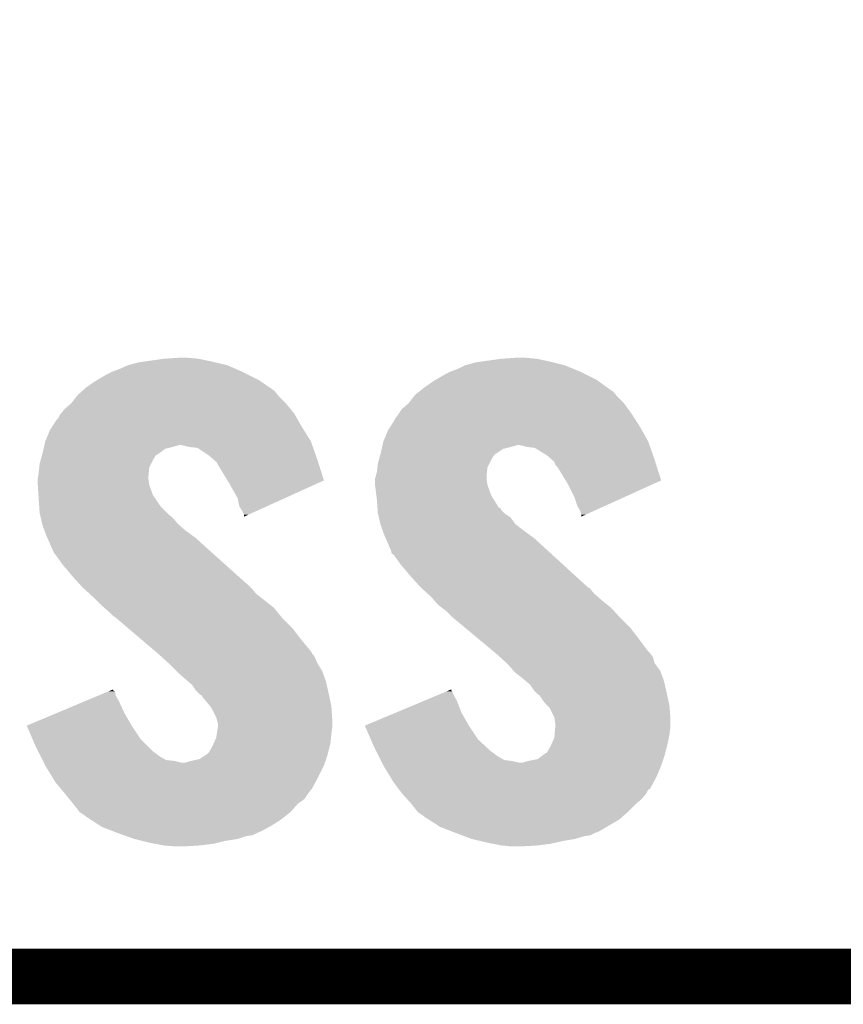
# Model space of a CAD drawing. Extents: x -4.5 to 27.4, y -3.9 to 53.4.
# Tile 4 of 43: x 9.1 to 11.4, y -3.9 to -1.2. Entities that reach past the tile are written whole.
import ezdxf

# ---------------------------------------------------------------- set-up
doc = ezdxf.new("R2010")
doc.units = 0
doc.layers.add('BRUSHLESS_28_CLICK_V101_GKO', color=9, linetype='CONTINUOUS')
doc.layers.add('BRUSHLESS_28_CLICK_V101_GTO', color=11, linetype='CONTINUOUS')

msp = doc.modelspace()

# ---------------------------------------------------------------- linework, layer by layer
at = {"layer": 'BRUSHLESS_28_CLICK_V101_GKO', "const_width": 0.1524}
msp.add_lwpolyline([(-1.27, -3.81), (21.59, -3.81), (24.13, -1.27)], dxfattribs=at)
at = {"layer": 'BRUSHLESS_28_CLICK_V101_GTO'}
for points in [[(9.48944, -2.12852), (9.54278, -2.1209), (9.67232, -2.12852), (9.636758, -2.1209)], [(9.54278, -2.1209), (9.580878, -2.11836), (9.636758, -2.1209), (9.60882, -2.11836)], [(10.41146, -2.12852), (10.4648, -2.1209), (10.59688, -2.12852), (10.561318, -2.1209)], [(10.4648, -2.1209), (10.502898, -2.11836), (10.561318, -2.1209), (10.53338, -2.11836)], [(9.40054, -2.15646), (9.42086, -2.14884), (9.75614, -2.15646), (9.738722, -2.14884)], [(9.42086, -2.14884), (9.44371, -2.138682), (9.738722, -2.14884), (9.715502, -2.138682)], [(9.44371, -2.138682), (9.44372, -2.138678), (9.715502, -2.138682), (9.715486, -2.138678)], [(9.44372, -2.138678), (9.471662, -2.13106), (9.715486, -2.138678), (9.683114, -2.13106)], [(9.471662, -2.13106), (9.48944, -2.12852), (9.683114, -2.13106), (9.67232, -2.12852)], [(10.3251, -2.15646), (10.34542, -2.14884), (10.6807, -2.15646), (10.662194, -2.14884)], [(10.34542, -2.14884), (10.365734, -2.138682), (10.662194, -2.14884), (10.637522, -2.138682)], [(10.365734, -2.138682), (10.365742, -2.138678), (10.637522, -2.138682), (10.637508, -2.138678)], [(10.365742, -2.138678), (10.393682, -2.13106), (10.637508, -2.138678), (10.60704, -2.13106)], [(10.393682, -2.13106), (10.41146, -2.12852), (10.60704, -2.13106), (10.59688, -2.12852)], [(9.354818, -2.18186), (9.359168, -2.179322), (9.805554, -2.18186), (9.801862, -2.179322)], [(9.359168, -2.179322), (9.3853, -2.16408), (9.801862, -2.179322), (9.77138, -2.16408)], [(9.3853, -2.16408), (9.40054, -2.15646), (9.77138, -2.16408), (9.75614, -2.15646)], [(10.279378, -2.18186), (10.283728, -2.179322), (10.729878, -2.18186), (10.726416, -2.179322)], [(10.283728, -2.179322), (10.30986, -2.16408), (10.726416, -2.179322), (10.695938, -2.16408)], [(10.30986, -2.16408), (10.3251, -2.15646), (10.695938, -2.16408), (10.6807, -2.15646)], [(9.31799, -2.2098), (9.320844, -2.207262), (9.84504, -2.2098), (9.842502, -2.207262)], [(9.320844, -2.207262), (9.32942, -2.19964), (9.842502, -2.207262), (9.831416, -2.19964)], [(9.32942, -2.19964), (9.354818, -2.18186), (9.831416, -2.19964), (9.805554, -2.18186)], [(10.241274, -2.209804), (10.244454, -2.20726), (10.769598, -2.209804), (10.764522, -2.20726)], [(10.244454, -2.20726), (10.25398, -2.19964), (10.764522, -2.20726), (10.75413, -2.19964)], [(10.25398, -2.19964), (10.279378, -2.18186), (10.75413, -2.19964), (10.729878, -2.18186)], [(9.288782, -2.242818), (9.30261, -2.225038), (9.875518, -2.242818), (9.857738, -2.225038)], [(9.30261, -2.225038), (9.30656, -2.21996), (9.857738, -2.225038), (9.853508, -2.21996)], [(9.30656, -2.21996), (9.31799, -2.2098), (9.853508, -2.21996), (9.84504, -2.2098)], [(10.210802, -2.242818), (10.22463, -2.225038), (10.800078, -2.242818), (10.782298, -2.225038)], [(10.22463, -2.225038), (10.228582, -2.219958), (10.782298, -2.225038), (10.778064, -2.219958)], [(10.228582, -2.219958), (10.241274, -2.209804), (10.778064, -2.219958), (10.769598, -2.209804)], [(9.260418, -2.270762), (9.271, -2.258058), (9.898382, -2.270762), (9.887988, -2.258058)], [(9.271, -2.258058), (9.288778, -2.24282), (9.887988, -2.258058), (9.87552, -2.24282)], [(9.288778, -2.24282), (9.288782, -2.242818), (9.87552, -2.24282), (9.875518, -2.242818)], [(10.184552, -2.27076), (10.193022, -2.258058), (10.8204, -2.27076), (10.811162, -2.258058)], [(10.193022, -2.258058), (10.210796, -2.242822), (10.811162, -2.258058), (10.80008, -2.242822)], [(10.210796, -2.242822), (10.210802, -2.242818), (10.80008, -2.242822), (10.800078, -2.242818)], [(9.236826, -2.30632), (9.248142, -2.288538), (9.9187, -2.30632), (9.90854, -2.288538)], [(9.248142, -2.288538), (9.253222, -2.283456), (9.90854, -2.288538), (9.905636, -2.283456)], [(9.253222, -2.283456), (9.2583, -2.273306), (9.905636, -2.283456), (9.899836, -2.273306)], [(9.2583, -2.273306), (9.260418, -2.270762), (9.899836, -2.273306), (9.898382, -2.270762)], [(10.161386, -2.30632), (10.1727, -2.288538), (10.843258, -2.30632), (10.831828, -2.288538)], [(10.1727, -2.288538), (10.175242, -2.283464), (10.831828, -2.288538), (10.828568, -2.283464)], [(10.175242, -2.283464), (10.18286, -2.2733), (10.828568, -2.283464), (10.822034, -2.2733)], [(10.18286, -2.2733), (10.184552, -2.27076), (10.822034, -2.2733), (10.8204, -2.27076)], [(9.230362, -2.31648), (9.236826, -2.30632), (9.925052, -2.31648), (9.9187, -2.30632)], [(10.154922, -2.31648), (10.161386, -2.30632), (10.848974, -2.31648), (10.843258, -2.30632)], [(9.217662, -2.346956), (9.230362, -2.31648), (9.9441, -2.346956), (9.925052, -2.31648)], [(10.142222, -2.346958), (10.154922, -2.31648), (10.866118, -2.346958), (10.848974, -2.31648)], [(9.21004, -2.37998), (9.21297, -2.367282), (9.528384, -2.37998), (9.545316, -2.367282)], [(9.21297, -2.367282), (9.214142, -2.3622), (9.545316, -2.367282), (9.56564, -2.3622)], [(9.214142, -2.3622), (9.215316, -2.35712), (9.56564, -2.3622), (9.583416, -2.35712)], [(9.215316, -2.35712), (9.217662, -2.346958), (9.947658, -2.35712), (9.944102, -2.346958)], [(9.217662, -2.346958), (9.217662, -2.346956), (9.944102, -2.346958), (9.9441, -2.346956)], [(9.61136, -2.3622), (9.591038, -2.35712), (9.949436, -2.3622), (9.947658, -2.35712)], [(9.63422, -2.36474), (9.61136, -2.3622), (9.950324, -2.36474), (9.949436, -2.3622)], [(9.6647, -2.38506), (9.63422, -2.36474), (9.957436, -2.38506), (9.950324, -2.36474)], [(10.1346, -2.37998), (10.13753, -2.367282), (10.45083, -2.37998), (10.469876, -2.367282)], [(10.13753, -2.367282), (10.138702, -2.3622), (10.469876, -2.367282), (10.4902, -2.3622)], [(10.138702, -2.3622), (10.139876, -2.35712), (10.4902, -2.3622), (10.507976, -2.35712)], [(10.139876, -2.35712), (10.14222, -2.346962), (10.869676, -2.35712), (10.86612, -2.346962)], [(10.14222, -2.346962), (10.142222, -2.346958), (10.86612, -2.346962), (10.866118, -2.346958)], [(10.53592, -2.3622), (10.515598, -2.35712), (10.871454, -2.3622), (10.869676, -2.35712)], [(10.556242, -2.36474), (10.53592, -2.3622), (10.872344, -2.36474), (10.871454, -2.3622)], [(10.589258, -2.385058), (10.556242, -2.36474), (10.879456, -2.385058), (10.872344, -2.36474)], [(9.20519, -2.39776), (9.208652, -2.385066), (9.5123, -2.39776), (9.519922, -2.385066)], [(9.208652, -2.385066), (9.209346, -2.38252), (9.519922, -2.385066), (9.524998, -2.38252)], [(9.209346, -2.38252), (9.21004, -2.37998), (9.524998, -2.38252), (9.528384, -2.37998)], [(9.679216, -2.39776), (9.6647, -2.38506), (9.96188, -2.39776), (9.957436, -2.38506)], [(10.12975, -2.39776), (10.133212, -2.385062), (10.43686, -2.39776), (10.444478, -2.385062)], [(10.133212, -2.385062), (10.133906, -2.382522), (10.444478, -2.385062), (10.447018, -2.382522)], [(10.133906, -2.382522), (10.1346, -2.37998), (10.447018, -2.382522), (10.45083, -2.37998)], [(10.60377, -2.39776), (10.589258, -2.385058), (10.8839, -2.39776), (10.879456, -2.385058)], [(9.19988, -2.43078), (9.20129, -2.418084), (9.50087, -2.43078), (9.50214, -2.418084)], [(9.20129, -2.418084), (9.20242, -2.407918), (9.50214, -2.418084), (9.50722, -2.407918)], [(9.20242, -2.407918), (9.20519, -2.39776), (9.50722, -2.407918), (9.5123, -2.39776)], [(9.685018, -2.402838), (9.679216, -2.39776), (9.963494, -2.402838), (9.96188, -2.39776)], [(9.690098, -2.410458), (9.685018, -2.402838), (9.965916, -2.410458), (9.963494, -2.402838)], [(9.69264, -2.41554), (9.690098, -2.410458), (9.96753, -2.41554), (9.965916, -2.410458)], [(9.71593, -2.453648), (9.69264, -2.41554), (9.979638, -2.453648), (9.96753, -2.41554)], [(10.12444, -2.430778), (10.12585, -2.418084), (10.42543, -2.430778), (10.4267, -2.418084)], [(10.12585, -2.418084), (10.12698, -2.407918), (10.4267, -2.418084), (10.43178, -2.407918)], [(10.12698, -2.407918), (10.12975, -2.39776), (10.43178, -2.407918), (10.43686, -2.39776)], [(10.609576, -2.402842), (10.60377, -2.39776), (10.885516, -2.402842), (10.8839, -2.39776)], [(10.61212, -2.410456), (10.609576, -2.402842), (10.887936, -2.410456), (10.885516, -2.402842)], [(10.617198, -2.415538), (10.61212, -2.410456), (10.88955, -2.415538), (10.887936, -2.410456)], [(10.640488, -2.453648), (10.617198, -2.415538), (10.901658, -2.453648), (10.88955, -2.415538)], [(9.19734, -2.44856), (9.198066, -2.443478), (9.4996, -2.44856), (9.4996, -2.443478)], [(9.19734, -2.466342), (9.19734, -2.44856), (9.502142, -2.466342), (9.4996, -2.44856)], [(9.198066, -2.443478), (9.19988, -2.43078), (9.4996, -2.443478), (9.50087, -2.43078)], [(10.11936, -2.448556), (10.12081, -2.443478), (10.42416, -2.448556), (10.42416, -2.443478)], [(10.11936, -2.44856), (10.11936, -2.448556), (10.42416, -2.44856), (10.42416, -2.448556)], [(10.11936, -2.466338), (10.11936, -2.44856), (10.426702, -2.466338), (10.42416, -2.44856)], [(10.12081, -2.443478), (10.12444, -2.430778), (10.42416, -2.443478), (10.42543, -2.430778)], [(9.199088, -2.494282), (9.19734, -2.466342), (9.512302, -2.494282), (9.502142, -2.466342)], [(9.72058, -2.46126), (9.71593, -2.453648), (9.962844, -2.46126), (9.979638, -2.453648)], [(9.74344, -2.501898), (9.72058, -2.46126), (9.873194, -2.501898), (9.962844, -2.46126)], [(10.119362, -2.466342), (10.11936, -2.466338), (10.426702, -2.466342), (10.426702, -2.466338)], [(10.122854, -2.494282), (10.119362, -2.466342), (10.43686, -2.494282), (10.426702, -2.466342)], [(10.64514, -2.461262), (10.640488, -2.453648), (10.88486, -2.461262), (10.901658, -2.453648)], [(10.66546, -2.5019), (10.64514, -2.461262), (10.79521, -2.5019), (10.88486, -2.461262)], [(9.19988, -2.50698), (9.199088, -2.494282), (9.521094, -2.50698), (9.512302, -2.494282)], [(9.748518, -2.524762), (9.74344, -2.501898), (9.822754, -2.524762), (9.873194, -2.501898)], [(10.12444, -2.50698), (10.122854, -2.494282), (10.444678, -2.50698), (10.43686, -2.494282)], [(10.67308, -2.524764), (10.66546, -2.5019), (10.74477, -2.524764), (10.79521, -2.5019)], [(9.201332, -2.527302), (9.19988, -2.50698), (9.535162, -2.527302), (9.521094, -2.50698)], [(9.20242, -2.54254), (9.201332, -2.527302), (9.5504, -2.54254), (9.535162, -2.527302)], [(9.75614, -2.537462), (9.748518, -2.524762), (9.794738, -2.537462), (9.822754, -2.524762)], [(10.125892, -2.527302), (10.12444, -2.50698), (10.457186, -2.527302), (10.444678, -2.50698)], [(10.126074, -2.529846), (10.125892, -2.527302), (10.462258, -2.529846), (10.457186, -2.527302)], [(10.126436, -2.534916), (10.126074, -2.529846), (10.464802, -2.534916), (10.462258, -2.529846)], [(10.6807, -2.537458), (10.67308, -2.524764), (10.716766, -2.537458), (10.74477, -2.524764)], [(9.203008, -2.545082), (9.20242, -2.54254), (9.552942, -2.545082), (9.5504, -2.54254)], [(9.205352, -2.55524), (9.203008, -2.545082), (9.565642, -2.55524), (9.552942, -2.545082)], [(9.209456, -2.573022), (9.205352, -2.55524), (9.58088, -2.573022), (9.565642, -2.55524)], [(9.761218, -2.547616), (9.75614, -2.537462), (9.772338, -2.547616), (9.794738, -2.537462)], [(9.76122, -2.552656), (9.761218, -2.547616), (9.76122, -2.552656), (9.772338, -2.547616)], [(10.12698, -2.54254), (10.126436, -2.534916), (10.472422, -2.54254), (10.464802, -2.534916)], [(10.127568, -2.54508), (10.12698, -2.54254), (10.47496, -2.54508), (10.472422, -2.54254)], [(10.129912, -2.555242), (10.127568, -2.54508), (10.490202, -2.555242), (10.47496, -2.54508)], [(10.134016, -2.573022), (10.129912, -2.555242), (10.502902, -2.573022), (10.490202, -2.555242)], [(10.68324, -2.547618), (10.6807, -2.537458), (10.694354, -2.547618), (10.716766, -2.537458)], [(10.68324, -2.552656), (10.68324, -2.547618), (10.68324, -2.552656), (10.694354, -2.547618)], [(9.21004, -2.575558), (9.209456, -2.573022), (9.58378, -2.575558), (9.58088, -2.573022)], [(9.215584, -2.5908), (9.21004, -2.575558), (9.601198, -2.5908), (9.58378, -2.575558)], [(10.1346, -2.575558), (10.134016, -2.573022), (10.506164, -2.575558), (10.502902, -2.573022)], [(10.140144, -2.5908), (10.1346, -2.575558), (10.52576, -2.5908), (10.506164, -2.575558)], [(9.2202, -2.6035), (9.215584, -2.5908), (9.618662, -2.6035), (9.601198, -2.5908)], [(9.223588, -2.611122), (9.2202, -2.6035), (9.629142, -2.611122), (9.618662, -2.6035)], [(9.23036, -2.62636), (9.223588, -2.611122), (9.645904, -2.62636), (9.629142, -2.611122)], [(10.14476, -2.6035), (10.140144, -2.5908), (10.543224, -2.6035), (10.52576, -2.5908)], [(10.148148, -2.611122), (10.14476, -2.6035), (10.553702, -2.611122), (10.543224, -2.6035)], [(10.15492, -2.62636), (10.148148, -2.611122), (10.570464, -2.62636), (10.553702, -2.611122)], [(9.234716, -2.63652), (9.23036, -2.62636), (9.65708, -2.63652), (9.645904, -2.62636)], [(9.23798, -2.64414), (9.234716, -2.63652), (9.665588, -2.64414), (9.65708, -2.63652)], [(10.159274, -2.63652), (10.15492, -2.62636), (10.58164, -2.63652), (10.570464, -2.62636)], [(10.162538, -2.644138), (10.159274, -2.63652), (10.589968, -2.644138), (10.58164, -2.63652)], [(9.243058, -2.654296), (9.23798, -2.64414), (9.676924, -2.654296), (9.665588, -2.64414)], [(9.245598, -2.65684), (9.243058, -2.654296), (9.679764, -2.65684), (9.676924, -2.654296)], [(9.26592, -2.68478), (9.245598, -2.65684), (9.710952, -2.68478), (9.679764, -2.65684)], [(10.165084, -2.65429), (10.162538, -2.644138), (10.601064, -2.65429), (10.589968, -2.644138)], [(10.170154, -2.656838), (10.165084, -2.65429), (10.60385, -2.656838), (10.601064, -2.65429)], [(10.19048, -2.68478), (10.170154, -2.656838), (10.634392, -2.68478), (10.60385, -2.656838)], [(9.29386, -2.7178), (9.26592, -2.68478), (9.747812, -2.7178), (9.710952, -2.68478)], [(10.21842, -2.7178), (10.19048, -2.68478), (10.670484, -2.7178), (10.634392, -2.68478)], [(9.31926, -2.74574), (9.29386, -2.7178), (9.779, -2.74574), (9.747812, -2.7178)], [(10.24382, -2.74574), (10.21842, -2.7178), (10.701022, -2.74574), (10.670484, -2.7178)], [(9.322054, -2.74828), (9.31926, -2.74574), (9.78154, -2.74828), (9.779, -2.74574)], [(10.243824, -2.745742), (10.24382, -2.74574), (10.701024, -2.745742), (10.701022, -2.74574)], [(10.24662, -2.748284), (10.243824, -2.745742), (10.706098, -2.748284), (10.701024, -2.745742)], [(9.338822, -2.763522), (9.322054, -2.74828), (9.794242, -2.763522), (9.78154, -2.74828)], [(9.3472, -2.77114), (9.338822, -2.763522), (9.804038, -2.77114), (9.794242, -2.763522)], [(9.35736, -2.7813), (9.3472, -2.77114), (9.8171, -2.7813), (9.804038, -2.77114)], [(10.263382, -2.763522), (10.24662, -2.748284), (10.7188, -2.763522), (10.706098, -2.748284)], [(10.27176, -2.77114), (10.263382, -2.763522), (10.727508, -2.77114), (10.7188, -2.763522)], [(10.280792, -2.7813), (10.27176, -2.77114), (10.73912, -2.7813), (10.727508, -2.77114)], [(9.37006, -2.794002), (9.35736, -2.7813), (9.832978, -2.794002), (9.8171, -2.7813)], [(9.37877, -2.801622), (9.37006, -2.794002), (9.842502, -2.801622), (9.832978, -2.794002)], [(10.29208, -2.794), (10.280792, -2.7813), (10.754996, -2.794), (10.73912, -2.7813)], [(10.301878, -2.80162), (10.29208, -2.794), (10.76452, -2.80162), (10.754996, -2.794)], [(9.39038, -2.81178), (9.37877, -2.801622), (9.850814, -2.81178), (9.842502, -2.801622)], [(9.403084, -2.824478), (9.39038, -2.81178), (9.861202, -2.824478), (9.850814, -2.81178)], [(9.408156, -2.827018), (9.403084, -2.824478), (9.86328, -2.827018), (9.861202, -2.824478)], [(9.411142, -2.829558), (9.408156, -2.827018), (9.865358, -2.829558), (9.86328, -2.827018)], [(10.314938, -2.81178), (10.301878, -2.80162), (10.773758, -2.81178), (10.76452, -2.80162)], [(10.330182, -2.827022), (10.314938, -2.81178), (10.787614, -2.827022), (10.773758, -2.81178)], [(9.443976, -2.857502), (9.411142, -2.829558), (9.8933, -2.857502), (9.865358, -2.829558)], [(10.333228, -2.82956), (10.330182, -2.827022), (10.78992, -2.82956), (10.787614, -2.827022)], [(10.36676, -2.857502), (10.333228, -2.82956), (10.81786, -2.857502), (10.78992, -2.82956)], [(9.482772, -2.89052), (9.443976, -2.857502), (9.9187, -2.89052), (9.8933, -2.857502)], [(10.40638, -2.89052), (10.36676, -2.857502), (10.84326, -2.89052), (10.81786, -2.857502)], [(9.518592, -2.921004), (9.482772, -2.89052), (9.944102, -2.921004), (9.9187, -2.89052)], [(10.442956, -2.921), (10.40638, -2.89052), (10.866122, -2.921), (10.84326, -2.89052)], [(9.524552, -2.926076), (9.518592, -2.921004), (9.946642, -2.926076), (9.944102, -2.921004)], [(9.52754, -2.92862), (9.524552, -2.926076), (9.94855, -2.92862), (9.946642, -2.926076)], [(9.535926, -2.936242), (9.52754, -2.92862), (9.95426, -2.936242), (9.94855, -2.92862)], [(10.449056, -2.926082), (10.442956, -2.921), (10.8712, -2.926082), (10.866122, -2.921)], [(10.4521, -2.92862), (10.449056, -2.926082), (10.873106, -2.92862), (10.8712, -2.926082)], [(10.46048, -2.936238), (10.4521, -2.92862), (10.878822, -2.936238), (10.873106, -2.92862)], [(9.55548, -2.95402), (9.535926, -2.936242), (9.961882, -2.95402), (9.95426, -2.936242)], [(9.575796, -2.974336), (9.55548, -2.95402), (9.97458, -2.974336), (9.961882, -2.95402)], [(10.48004, -2.95402), (10.46048, -2.936238), (10.883902, -2.95402), (10.878822, -2.936238)], [(10.480042, -2.954022), (10.48004, -2.95402), (10.883902, -2.954022), (10.883902, -2.95402)], [(10.498328, -2.974338), (10.480042, -2.954022), (10.89914, -2.974338), (10.883902, -2.954022)], [(9.58088, -2.979422), (9.575796, -2.974336), (9.97643, -2.979422), (9.97458, -2.974336)], [(9.6012, -2.9972), (9.58088, -2.979422), (9.982894, -2.9972), (9.97643, -2.979422)], [(10.5029, -2.97942), (10.498328, -2.974338), (10.900988, -2.97942), (10.89914, -2.974338)], [(10.525762, -2.9972), (10.5029, -2.97942), (10.907454, -2.9972), (10.900988, -2.97942)], [(9.60713, -3.002282), (9.6012, -2.9972), (9.98474, -3.002282), (9.982894, -2.9972)], [(9.618978, -3.012438), (9.60713, -3.002282), (9.987084, -3.012438), (9.98474, -3.002282)], [(9.62914, -3.02768), (9.618978, -3.012438), (9.990602, -3.02768), (9.987084, -3.012438)], [(10.531692, -3.002282), (10.525762, -2.9972), (10.9093, -3.002282), (10.907454, -2.9972)], [(10.543538, -3.012438), (10.531692, -3.002282), (10.911644, -3.012438), (10.9093, -3.002282)], [(10.5537, -3.02768), (10.543538, -3.012438), (10.915162, -3.02768), (10.911644, -3.012438)], [(9.360756, -3.042922), (9.391032, -3.03023), (9.4107, -3.042922), (9.408156, -3.03023)], [(9.391032, -3.03023), (9.397102, -3.027686), (9.408156, -3.03023), (9.403098, -3.027686)], [(9.397102, -3.027686), (9.40308, -3.02518), (9.403098, -3.027686), (9.40308, -3.02518)], [(9.63676, -3.0353), (9.62914, -3.02768), (9.99236, -3.0353), (9.990602, -3.02768)], [(9.639298, -3.037838), (9.63676, -3.0353), (9.992904, -3.037838), (9.99236, -3.0353)], [(9.646912, -3.04292), (9.639298, -3.037838), (9.993994, -3.04292), (9.992904, -3.037838)], [(10.28532, -3.042922), (10.315612, -3.030224), (10.33526, -3.042922), (10.33018, -3.030224)], [(10.315612, -3.030224), (10.321666, -3.027686), (10.33018, -3.030224), (10.327646, -3.027686)], [(10.321666, -3.027686), (10.32764, -3.025182), (10.327646, -3.027686), (10.32764, -3.025182)], [(10.56132, -3.0353), (10.5537, -3.02768), (10.91692, -3.0353), (10.915162, -3.02768)], [(10.563858, -3.037838), (10.56132, -3.0353), (10.917464, -3.037838), (10.91692, -3.0353)], [(10.571472, -3.04292), (10.563858, -3.037838), (10.918554, -3.04292), (10.917464, -3.037838)], [(9.251704, -3.088638), (9.330462, -3.055622), (9.43356, -3.088638), (9.41832, -3.055622)], [(9.330462, -3.055622), (9.360756, -3.042922), (9.41832, -3.055622), (9.4107, -3.042922)], [(9.64692, -3.045458), (9.646912, -3.04292), (9.994538, -3.045458), (9.993994, -3.04292)], [(9.66216, -3.06324), (9.64692, -3.045458), (9.998348, -3.06324), (9.994538, -3.045458)], [(9.668256, -3.07086), (9.66216, -3.06324), (9.99998, -3.07086), (9.998348, -3.06324)], [(10.176256, -3.088642), (10.255044, -3.055614), (10.35558, -3.088642), (10.34288, -3.055614)], [(10.255044, -3.055614), (10.28532, -3.042922), (10.34288, -3.055614), (10.33526, -3.042922)], [(10.57148, -3.04546), (10.571472, -3.04292), (10.919098, -3.04546), (10.918554, -3.04292)], [(10.58418, -3.06324), (10.57148, -3.04546), (10.922908, -3.06324), (10.919098, -3.04546)], [(10.591798, -3.07086), (10.58418, -3.06324), (10.92454, -3.07086), (10.922908, -3.06324)], [(9.166878, -3.124198), (9.251704, -3.088638), (9.45388, -3.124198), (9.43356, -3.088638)], [(9.67232, -3.075944), (9.668256, -3.07086), (10.00032, -3.075944), (9.99998, -3.07086)], [(9.68502, -3.10134), (9.67232, -3.075944), (10.002014, -3.10134), (10.00032, -3.075944)], [(10.091438, -3.124198), (10.176256, -3.088642), (10.3759, -3.124198), (10.35558, -3.088642)], [(10.596878, -3.075944), (10.591798, -3.07086), (10.92488, -3.075944), (10.92454, -3.07086)], [(10.609578, -3.101338), (10.596878, -3.075944), (10.926572, -3.101338), (10.92488, -3.075944)], [(9.687198, -3.108958), (9.68502, -3.10134), (10.00252, -3.108958), (10.002014, -3.10134)], [(9.6901, -3.119116), (9.687198, -3.108958), (10.00252, -3.119116), (10.00252, -3.108958)], [(9.6901, -3.126738), (9.6901, -3.119116), (10.00252, -3.126738), (10.00252, -3.119116)], [(10.610668, -3.108958), (10.609578, -3.101338), (10.92708, -3.108958), (10.926572, -3.101338)], [(10.61212, -3.11912), (10.610668, -3.108958), (10.92708, -3.11912), (10.92708, -3.108958)], [(10.61212, -3.12674), (10.61212, -3.11912), (10.92708, -3.12674), (10.92708, -3.11912)], [(9.16688, -3.1242), (9.166878, -3.124198), (9.45388, -3.1242), (9.45388, -3.124198)], [(9.183434, -3.162302), (9.16688, -3.1242), (9.479282, -3.162302), (9.45388, -3.1242)], [(9.68502, -3.157218), (9.686712, -3.14706), (9.998964, -3.157218), (9.99998, -3.14706)], [(9.686712, -3.14706), (9.690098, -3.12674), (9.99998, -3.14706), (10.00252, -3.12674)], [(9.690098, -3.12674), (9.6901, -3.126738), (10.00252, -3.12674), (10.00252, -3.126738)], [(10.09144, -3.1242), (10.091438, -3.124198), (10.3759, -3.1242), (10.3759, -3.124198)], [(10.107992, -3.1623), (10.09144, -3.1242), (10.401302, -3.1623), (10.3759, -3.1242)], [(10.60958, -3.157216), (10.610426, -3.147058), (10.922508, -3.157216), (10.92454, -3.147058)], [(10.610426, -3.147058), (10.61212, -3.126742), (10.92454, -3.147058), (10.927078, -3.126742)], [(10.61212, -3.126742), (10.61212, -3.12674), (10.927078, -3.126742), (10.92708, -3.12674)], [(9.19226, -3.18262), (9.183434, -3.162302), (9.499602, -3.18262), (9.479282, -3.162302)], [(9.67486, -3.180078), (9.678244, -3.17246), (9.995534, -3.180078), (9.99744, -3.17246)], [(9.678244, -3.17246), (9.68502, -3.157218), (9.99744, -3.17246), (9.998964, -3.157218)], [(10.11682, -3.18262), (10.107992, -3.1623), (10.423314, -3.18262), (10.401302, -3.1623)], [(10.59942, -3.180078), (10.602804, -3.17246), (10.917554, -3.180078), (10.91946, -3.17246)], [(10.602804, -3.17246), (10.60958, -3.157216), (10.91946, -3.17246), (10.922508, -3.157216)], [(9.19734, -3.19278), (9.19226, -3.18262), (9.509762, -3.19278), (9.499602, -3.18262)], [(9.204962, -3.208022), (9.19734, -3.19278), (9.530082, -3.208022), (9.509762, -3.19278)], [(9.639304, -3.215638), (9.658352, -3.202938), (9.985586, -3.215638), (9.98982, -3.202938)], [(9.658352, -3.202938), (9.662162, -3.200398), (9.98982, -3.202938), (9.990454, -3.200398)], [(9.662162, -3.200398), (9.664702, -3.197858), (9.990454, -3.200398), (9.99109, -3.197858)], [(9.664702, -3.197858), (9.67486, -3.180078), (9.99109, -3.197858), (9.995534, -3.180078)], [(10.1219, -3.19278), (10.11682, -3.18262), (10.43432, -3.19278), (10.423314, -3.18262)], [(10.129522, -3.208022), (10.1219, -3.19278), (10.454642, -3.208022), (10.43432, -3.19278)], [(10.563864, -3.215638), (10.580796, -3.202938), (10.907606, -3.215638), (10.91184, -3.202938)], [(10.580796, -3.202938), (10.584182, -3.2004), (10.91184, -3.202938), (10.912474, -3.2004)], [(10.584182, -3.2004), (10.589258, -3.197854), (10.912474, -3.2004), (10.91311, -3.197854)], [(10.589258, -3.197854), (10.59942, -3.180078), (10.91311, -3.197854), (10.917554, -3.180078)], [(9.21004, -3.21818), (9.204962, -3.208022), (9.547864, -3.21818), (9.530082, -3.208022)], [(9.21131, -3.22072), (9.21004, -3.21818), (9.57072, -3.22072), (9.547864, -3.21818)], [(9.21385, -3.2258), (9.21131, -3.22072), (9.591042, -3.2258), (9.57072, -3.22072)], [(9.21766, -3.23342), (9.21385, -3.2258), (9.97966, -3.23342), (9.982198, -3.2258)], [(9.598664, -3.2258), (9.616438, -3.22072), (9.982198, -3.2258), (9.983892, -3.22072)], [(9.616438, -3.22072), (9.639304, -3.215638), (9.983892, -3.22072), (9.985586, -3.215638)], [(10.1346, -3.21818), (10.129522, -3.208022), (10.472424, -3.21818), (10.454642, -3.208022)], [(10.13587, -3.22072), (10.1346, -3.21818), (10.492738, -3.22072), (10.472424, -3.21818)], [(10.13841, -3.2258), (10.13587, -3.22072), (10.515602, -3.2258), (10.492738, -3.22072)], [(10.14222, -3.233418), (10.13841, -3.2258), (10.90168, -3.233418), (10.904218, -3.2258)], [(10.520684, -3.2258), (10.538458, -3.22072), (10.904218, -3.2258), (10.905912, -3.22072)], [(10.538458, -3.22072), (10.563864, -3.215638), (10.905912, -3.22072), (10.907606, -3.215638)], [(9.236288, -3.2639), (9.21766, -3.23342), (9.96442, -3.2639), (9.97966, -3.23342)], [(10.14222, -3.23342), (10.14222, -3.233418), (10.901678, -3.23342), (10.90168, -3.233418)], [(10.160848, -3.2639), (10.14222, -3.23342), (10.88898, -3.2639), (10.901678, -3.23342)], [(9.245598, -3.279138), (9.236288, -3.2639), (9.956212, -3.279138), (9.96442, -3.2639)], [(9.260414, -3.296916), (9.245598, -3.279138), (9.946638, -3.296916), (9.956212, -3.279138)], [(10.17016, -3.27914), (10.160848, -3.2639), (10.88077, -3.27914), (10.88898, -3.2639)], [(10.183494, -3.296916), (10.17016, -3.27914), (10.871194, -3.296916), (10.88077, -3.27914)], [(9.262536, -3.299462), (9.260414, -3.296916), (9.9441, -3.299462), (9.946638, -3.296916)], [(9.271, -3.30962), (9.262536, -3.299462), (9.93648, -3.30962), (9.9441, -3.299462)], [(9.283472, -3.324862), (9.271, -3.30962), (9.926318, -3.324862), (9.93648, -3.30962)], [(10.185406, -3.299466), (10.183494, -3.296916), (10.866122, -3.299466), (10.871194, -3.296916)], [(10.193016, -3.309614), (10.185406, -3.299466), (10.86104, -3.309614), (10.866122, -3.299466)], [(10.193022, -3.309622), (10.193016, -3.309614), (10.861032, -3.309622), (10.86104, -3.309614)], [(10.206878, -3.324862), (10.193022, -3.309622), (10.848338, -3.324862), (10.861032, -3.309622)], [(9.29386, -3.33756), (9.283472, -3.324862), (9.90854, -3.33756), (9.926318, -3.324862)], [(9.311638, -3.360418), (9.29386, -3.33756), (9.88822, -3.360418), (9.90854, -3.33756)], [(10.21842, -3.337558), (10.206878, -3.324862), (10.833102, -3.337558), (10.848338, -3.324862)], [(10.21842, -3.33756), (10.21842, -3.337558), (10.8331, -3.33756), (10.833102, -3.337558)], [(10.236198, -3.360418), (10.21842, -3.33756), (10.810242, -3.360418), (10.8331, -3.33756)], [(9.311644, -3.360422), (9.311638, -3.360418), (9.888218, -3.360422), (9.88822, -3.360418)], [(9.32688, -3.37058), (9.311644, -3.360422), (9.875518, -3.37058), (9.888218, -3.360422)], [(10.236202, -3.36042), (10.236198, -3.360418), (10.81024, -3.36042), (10.810242, -3.360418)], [(10.25144, -3.37058), (10.236202, -3.36042), (10.79881, -3.37058), (10.81024, -3.36042)], [(9.329418, -3.373118), (9.32688, -3.37058), (9.872346, -3.373118), (9.875518, -3.37058)], [(9.3412, -3.38074), (9.329418, -3.373118), (9.862818, -3.38074), (9.872346, -3.373118)], [(9.368676, -3.398518), (9.3412, -3.38074), (9.83488, -3.398518), (9.862818, -3.38074)], [(10.253978, -3.373118), (10.25144, -3.37058), (10.795954, -3.373118), (10.79881, -3.37058)], [(10.265762, -3.380742), (10.253978, -3.373118), (10.787378, -3.380742), (10.795954, -3.373118)], [(10.29716, -3.401058), (10.265762, -3.380742), (10.752548, -3.401058), (10.787378, -3.380742)], [(9.3726, -3.401058), (9.368676, -3.398518), (9.830162, -3.401058), (9.83488, -3.398518)], [(9.41179, -3.4163), (9.3726, -3.401058), (9.801854, -3.4163), (9.830162, -3.401058)], [(9.411796, -3.416302), (9.41179, -3.4163), (9.799316, -3.416302), (9.801854, -3.4163)], [(9.41832, -3.41884), (9.411796, -3.416302), (9.794238, -3.41884), (9.799316, -3.416302)], [(9.432714, -3.42392), (9.41832, -3.41884), (9.784076, -3.42392), (9.794238, -3.41884)], [(10.33635, -3.4163), (10.29716, -3.401058), (10.72642, -3.4163), (10.752548, -3.401058)], [(10.336356, -3.416302), (10.33635, -3.4163), (10.723876, -3.416302), (10.72642, -3.4163)], [(10.34288, -3.41884), (10.336356, -3.416302), (10.718798, -3.41884), (10.723876, -3.416302)], [(10.356428, -3.42392), (10.34288, -3.41884), (10.708636, -3.42392), (10.718798, -3.41884)], [(9.439918, -3.426462), (9.432714, -3.42392), (9.766298, -3.426462), (9.784076, -3.42392)], [(9.461502, -3.43408), (9.439918, -3.426462), (9.74344, -3.43408), (9.766298, -3.426462)], [(9.481822, -3.43916), (9.461502, -3.43408), (9.71042, -3.43916), (9.74344, -3.43408)], [(9.50214, -3.44424), (9.481822, -3.43916), (9.690098, -3.44424), (9.71042, -3.43916)], [(9.515688, -3.44678), (9.50214, -3.44424), (9.679938, -3.44678), (9.690098, -3.44424)], [(10.363202, -3.42646), (10.356428, -3.42392), (10.690858, -3.42646), (10.708636, -3.42392)], [(10.383518, -3.434078), (10.363202, -3.42646), (10.665466, -3.434078), (10.690858, -3.42646)], [(10.383528, -3.43408), (10.383518, -3.434078), (10.66546, -3.43408), (10.665466, -3.434078)], [(10.405114, -3.43916), (10.383528, -3.43408), (10.63498, -3.43916), (10.66546, -3.43408)], [(10.4267, -3.44424), (10.405114, -3.43916), (10.612966, -3.44424), (10.63498, -3.43916)], [(10.4394, -3.44678), (10.4267, -3.44424), (10.60196, -3.44678), (10.612966, -3.44424)], [(9.54278, -3.45186), (9.515688, -3.44678), (9.6393, -3.45186), (9.679938, -3.44678)], [(9.57072, -3.4544), (9.54278, -3.45186), (9.598662, -3.4544), (9.6393, -3.45186)], [(10.464798, -3.45186), (10.4394, -3.44678), (10.56386, -3.45186), (10.60196, -3.44678)], [(10.49274, -3.4544), (10.464798, -3.45186), (10.520682, -3.4544), (10.56386, -3.45186)]]:
    msp.add_solid(points, dxfattribs=at)

doc.saveas('drawing.dxf')
